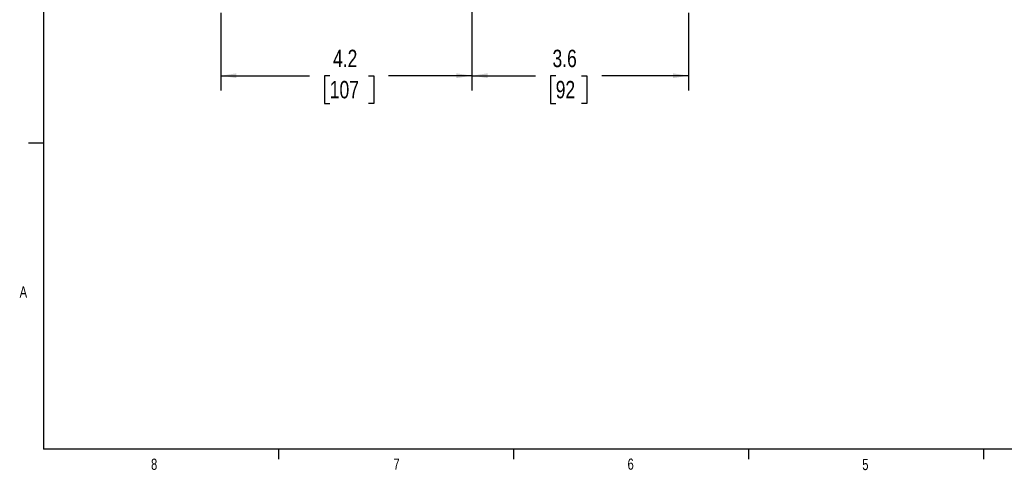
# Model space of a CAD drawing. Header units: inches. Extents: x 0.4 to 16.6, y 0.2 to 10.8.
# Tile 1 of 28: x 0.4 to 8.7, y 0.2 to 4. Entities that reach past the tile are written whole.
import ezdxf

# ---------------------------------------------------------------- set-up
doc = ezdxf.new("R2010")
doc.units = ezdxf.units.IN
doc.header["$MEASUREMENT"] = 0
doc.layers.add('BORDER', color=7, linetype='Continuous', lineweight=25)
doc.layers.add('SLD-0', color=7, linetype='Continuous', lineweight=25)
doc.styles.add('SLDTEXTSTYLE0', font='TXT', dxfattribs={"width": 0.75})
doc.dimstyles.new('SLDDIMSTYLE0', dxfattribs={"dimtxt": 0.145833, "dimasz": 0.13, "dimexe": 0, "dimexo": 0.0625, "dimgap": 0.036458, "dimtad": 0, "dimtih": 1, "dimtoh": 1, "dimdec": 1, "dimlfac": 2, "dimrnd": 1e-09, "dimzin": 12, "dimdsep": 46, "dimtxsty": 'SLDTEXTSTYLE0', "dimsah": 1, "dimcen": 0.09, "dimadec": 0, "dimazin": 3, "dimtfac": 1, "dimtdec": 1, "dimtofl": 0, "dimtmove": 0, "dimatfit": 3, "dimfxl": 0, "dimfrac": 2, "dimtolj": 1, "dimtzin": 12, "dimarcsym": 0})

# ---------------------------------------------------------------- blocks, each defined once
blk = doc.blocks.new('_D_3')
at = {"layer": 'SLD-0'}
for p, q in [((4.2157, 5.9626), (4.2157, 3.3962)), ((2.1119, 4.0467), (2.1119, 3.3962)), ((2.1119, 3.5212), (2.8551, 3.5212)), ((3.0246, 3.5212), (2.9803, 3.5212)), ((2.9803, 3.5212), (2.9803, 3.2895)), ((3.3479, 3.5212), (3.3922, 3.5212)), ((3.3922, 3.5212), (3.3922, 3.2895)), ((4.2157, 3.5212), (3.5174, 3.5212)), ((2.9803, 3.2895), (3.0246, 3.2895)), ((3.3922, 3.2895), (3.3479, 3.2895))]:
    blk.add_line(p, q, dxfattribs=at)
for points in [[(2.1119, 3.5212), (2.2419, 3.5012), (2.2419, 3.5412)], [(4.2157, 3.5212), (4.0857, 3.5412), (4.0857, 3.5012)]]:
    blk.add_solid(points, dxfattribs=at)
at = {"layer": 'SLD-0', "char_height": 0.14583, "attachment_point": 1, "style": 'SLDTEXTSTYLE0'}
for s, insert in [('4.2', (3.0516, 3.7388)), ('107', (3.0246, 3.4775))]:
    blk.add_mtext(s, dxfattribs=dict(at, insert=insert))
blk = doc.blocks.new('_D_4')
at = {"layer": 'SLD-0'}
for p, q in [((4.2157, 5.9626), (4.2157, 3.3962)), ((6.03, 4.0467), (6.03, 3.3962)), ((4.2157, 3.5212), (4.7475, 3.5212)), ((4.9171, 3.5212), (4.8727, 3.5212)), ((4.8727, 3.5212), (4.8727, 3.2895)), ((5.1326, 3.5212), (5.1769, 3.5212)), ((5.1769, 3.5212), (5.1769, 3.2895)), ((6.03, 3.5212), (5.3021, 3.5212)), ((4.8727, 3.2895), (4.9171, 3.2895)), ((5.1769, 3.2895), (5.1326, 3.2895))]:
    blk.add_line(p, q, dxfattribs=at)
for points in [[(4.2157, 3.5212), (4.3457, 3.5012), (4.3457, 3.5412)], [(6.03, 3.5212), (5.9, 3.5412), (5.9, 3.5012)]]:
    blk.add_solid(points, dxfattribs=at)
at = {"layer": 'SLD-0', "char_height": 0.14583, "attachment_point": 1, "style": 'SLDTEXTSTYLE0'}
for s, insert in [('3.6', (4.8902, 3.7388)), ('92', (4.9171, 3.4775))]:
    blk.add_mtext(s, dxfattribs=dict(at, insert=insert))

msp = doc.modelspace()

# ---------------------------------------------------------------- linework, layer by layer
at = {"layer": 'BORDER'}
for p, q in [((0.6263, 10.6421), (0.6263, 0.3921)), ((0.6263, 2.9546), (0.5013, 2.9546)), ((16.3763, 0.3921), (0.6263, 0.3921)), ((2.5948, 0.3921), (2.5948, 0.3073)), ((4.5635, 0.3921), (4.5635, 0.3073)), ((6.5323, 0.3921), (6.5323, 0.3073)), ((8.501, 0.3921), (8.501, 0.3073))]:
    msp.add_line(p, q, dxfattribs=at)

# ---------------------------------------------------------------- texts
at = {"color": 7, "linetype": 'Continuous', "lineweight": 0, "char_height": 0.0937, "attachment_point": 1, "style": 'SLDTEXTSTYLE0'}
for s, insert in [('A', (0.426, 1.7559)), ('8', (1.5268, 0.313)), ('7', (3.5574, 0.3133)), ('6', (5.5188, 0.3137)), ('5', (7.4851, 0.3106))]:
    msp.add_mtext(s, dxfattribs=dict(at, insert=insert))

# ---------------------------------------------------------------- dimensions: what is measured, and where the dimension line sits
at = {"layer": 'SLD-0'}
for p1, picture, middle in [((2.1119, 4.0967), '_D_3', (3.1862, 3.5212)), ((6.03, 4.0967), '_D_4', (5.0248, 3.5212))]:
    dim = msp.add_linear_dim(base=(4.2157, 3.5212), p1=p1, p2=(4.2157, 6.0126), dimstyle='SLDDIMSTYLE0', dxfattribs=at)
    dim.commit()
    dim.dimension.update_dxf_attribs({"geometry": picture, "text_midpoint": middle, "dimtype": 160})

doc.saveas('drawing.dxf')
